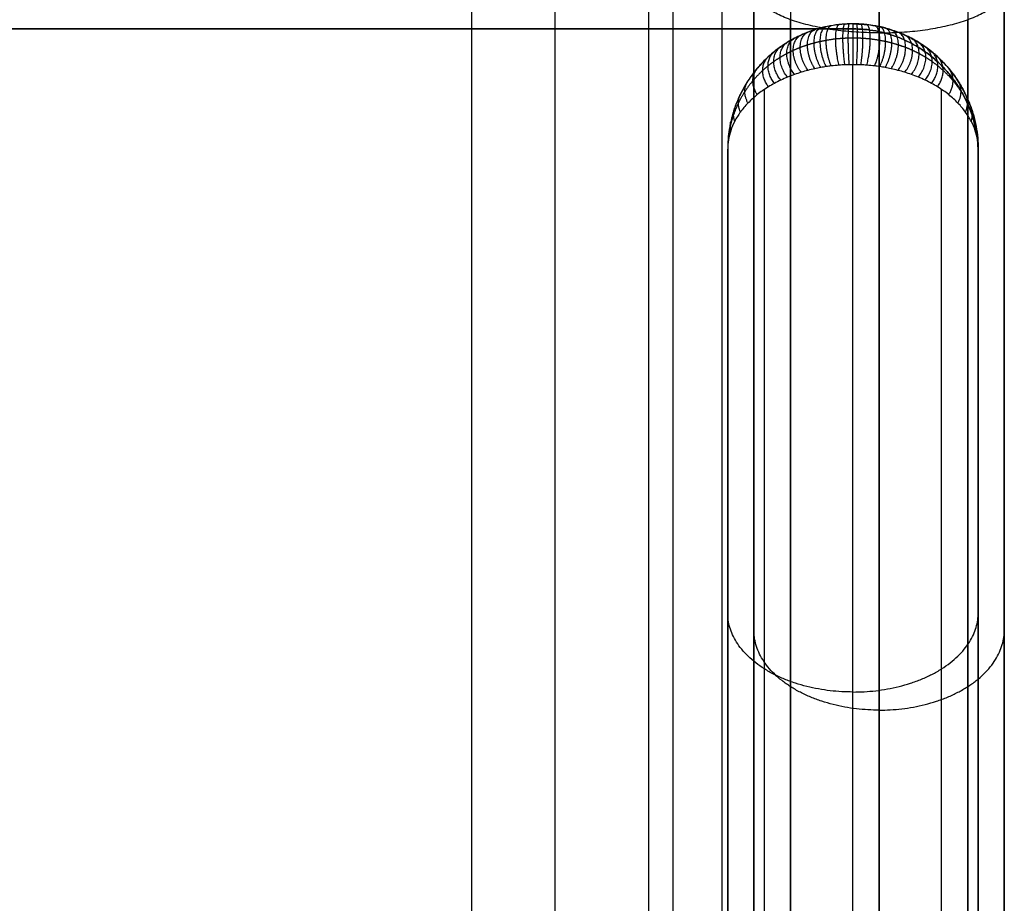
# Model space of a CAD drawing. Header units: millimetres. Extents: x -1267 to 621, y -1022 to -212.
# Tile 16 of 22: x 503 to 621, y -916 to -811. Entities that reach past the tile are written whole.
import ezdxf

# ---------------------------------------------------------------- set-up
doc = ezdxf.new("R2010")
doc.units = ezdxf.units.MM
doc.layers.add('Calque 08$Calque 09', color=1, linetype='Continuous', true_color=0xff000e)

msp = doc.modelspace()

# ---------------------------------------------------------------- linework, layer by layer
at = {"layer": 'Calque 08$Calque 09'}
for p, q in [((567, -232.1, 63.69), (567, -1002.1, 63.69)), ((557, -242.1, 423.69), (557, -992.1, 423.69)), ((590.83, -731.55, 510.36), (590.83, -931.45, 510.36)), ((620.83, -731.55, 510.36), (620.83, -931.45, 510.36)), ((602.7, -811.61, 37.44), (-1247.23, -811.61, 37.44)), ((602.7, -811.61, 13.69), (602.7, -811.61, 63.69)), ((587.7, -826.01, 597.63), (587.7, -826.01, 15.36)), ((617.7, -826.01, 597.63), (617.7, -826.01, 15.36))]:
    msp.add_line(p, q, dxfattribs=at)
for points in [[(587, -227.1, 393.69), (587, -617.1, 393.69), (587, -1007.1, 393.69)], [(587, -227.1, 83.69), (587, -617.1, 83.69), (587, -1007.1, 83.69)], [(587, -227.1, 243.69), (587, -617.1, 243.69), (587, -1007.1, 243.69)], [(581.14, -228.57, 69.54), (581.14, -617.1, 69.54), (581.14, -1005.64, 69.54)], [(578.21, -231.5, 414.9), (578.21, -617.1, 414.9), (578.21, -1002.71, 414.9)], [(590.83, -869.07, 560.36), (590.83, -800.31, 560.36), (590.83, -731.55, 560.36)], [(595.22, -731.55, 499.76), (595.22, -843.61, 499.76), (595.22, -955.66, 499.76)], [(605.83, -731.55, 495.36), (605.83, -848.62, 495.36), (605.83, -965.69, 495.36)], [(605.83, -812.09, 625.36), (605.83, -771.82, 625.36), (605.83, -731.55, 625.36)], [(616.44, -731.55, 499.76), (616.44, -843.61, 499.76), (616.44, -955.66, 499.76)], [(620.83, -869.07, 560.36), (620.83, -800.31, 560.36), (620.83, -731.55, 560.36)], [(590.83, -931.45, 510.36), (590.83, -869.07, 560.36), (590.83, -806.7, 610.36)], [(620.83, -931.45, 510.36), (620.83, -869.07, 560.36), (620.83, -806.7, 610.36)], [(595.22, -957.03, 503.53), (595.22, -883.77, 562.25), (595.22, -810.51, 620.97)], [(602.7, -811.01, 622.83), (602.7, -811.01, 319.1), (602.7, -811.01, 15.36)], [(616.44, -957.03, 503.53), (616.44, -883.77, 562.25), (616.44, -810.51, 620.97)], [(602.7, -811.61, 63.69), (-322.27, -811.61, 63.69), (-1247.23, -811.61, 63.69)], [(-1247.23, -811.61, 13.69), (-322.27, -811.61, 13.69), (602.7, -811.61, 13.69)], [(605.83, -967.63, 500.68), (605.83, -889.86, 563.02), (605.83, -812.09, 625.36)], [(592.09, -815.4, 615.45), (592.09, -815.4, 315.41), (592.09, -815.4, 15.36)], [(602.7, -971.01, 499.17), (602.7, -893.45, 562.17), (602.7, -815.9, 625.16)], [(613.3, -816, 13.69), (613.3, -816, 38.69), (613.3, -816, 63.69)], [(613.31, -815.4, 615.45), (613.31, -815.4, 315.41), (613.31, -815.4, 15.36)], [(592.09, -966.61, 497.08), (592.09, -892.74, 557.09), (592.09, -818.86, 617.1)], [(613.31, -966.61, 497.08), (613.31, -892.74, 557.09), (613.31, -818.86, 617.1)], [(587.7, -956.01, 492.03), (587.7, -891.01, 544.83), (587.7, -826.01, 597.63)], [(587.7, -826.01, 15.36), (587.7, -891.01, 15.36), (587.7, -956.01, 15.36)], [(587.7, -956.01, 199.25), (587.7, -891.01, 199.25), (587.7, -826.01, 199.25)], [(617.7, -956.01, 492.03), (617.7, -891.01, 544.83), (617.7, -826.01, 597.63)], [(617.7, -826.01, 15.36), (617.7, -891.01, 15.36), (617.7, -956.01, 15.36)], [(617.7, -956.01, 199.25), (617.7, -891.01, 199.25), (617.7, -826.01, 199.25)], [(617.7, -956.12, 63.69), (617.7, -891.36, 63.69), (617.7, -826.61, 63.69)], [(617.7, -956.12, 13.69), (617.7, -891.36, 13.69), (617.7, -826.61, 13.69)], [(617.7, -826.61, 13.69), (617.7, -826.61, 38.69), (617.7, -826.61, 63.69)], [(617.7, -956.12, 38.69), (617.7, -891.36, 38.69), (617.7, -826.61, 38.69)], [(587.7, -891.01, 544.83), (587.7, -891.01, 280.1), (587.7, -891.01, 15.36)], [(617.7, -891.01, 544.83), (617.7, -891.01, 280.1), (617.7, -891.01, 15.36)]]:
    msp.add_open_spline(points, degree=2, dxfattribs=at)
at = {"layer": 'Calque 08$Calque 09', "extrusion": (-1.30253e-13, -0.940927, -0.338609)}
msp.add_open_spline([(605.83, -812.09, 625.36), (605.02, -812.09, 625.36), (603.35, -812.04, 625.23), (600.86, -811.82, 624.6), (598.42, -811.42, 623.5), (596.17, -810.87, 621.95), (594.22, -810.16, 620), (592.68, -809.35, 617.75), (591.59, -808.48, 615.32), (590.96, -807.59, 612.84), (590.83, -806.99, 611.17), (590.83, -806.7, 610.36)], degree=3, knots=[0, 0, 0, 0, 2.429317, 5.000436, 7.694276, 10.481572, 13.32267, 16.169812, 18.971954, 21.680898, 24.256776, 24.256776, 24.256776, 24.256776], dxfattribs=at)
at = {"layer": 'Calque 08$Calque 09', "extrusion": (-3.21885e-14, 0.940927, 0.338609)}
msp.add_open_spline([(605.83, -812.09, 625.36), (606.64, -812.09, 625.36), (608.31, -812.04, 625.23), (610.8, -811.82, 624.6), (613.23, -811.42, 623.5), (615.49, -810.87, 621.95), (617.43, -810.16, 620), (618.98, -809.35, 617.75), (620.07, -808.48, 615.32), (620.69, -807.59, 612.84), (620.83, -806.99, 611.17), (620.83, -806.7, 610.36)], degree=3, knots=[0, 0, 0, 0, 2.429317, 5.000436, 7.694276, 10.481572, 13.32267, 16.169812, 18.971954, 21.680898, 24.256776, 24.256776, 24.256776, 24.256776], dxfattribs=at)
at = {"layer": 'Calque 08$Calque 09'}
for points, knots in [([(602.7, -811.01, 622.83), (602.55, -811.01, 622.83), (602.24, -811.01, 622.83), (601.68, -811.04, 622.78), (600.95, -811.1, 622.68), (600.2, -811.21, 622.49), (599.47, -811.35, 622.25), (598.81, -811.51, 621.98), (598.07, -811.73, 621.62), (597.28, -812.01, 621.15), (596.47, -812.35, 620.57), (595.65, -812.76, 619.9), (594.83, -813.22, 619.11), (594.03, -813.75, 618.22), (593.27, -814.33, 617.25), (592.28, -815.18, 615.82), (591.18, -816.34, 613.87), (590.07, -817.85, 611.34), (589.18, -819.43, 608.68), (588.5, -821.07, 605.93), (588.03, -822.72, 603.16), (587.76, -824.37, 600.38), (587.7, -825.46, 598.55), (587.7, -826.01, 597.63)], [0, 0, 0, 0, 0.352897, 0.765074, 1.333677, 2.134245, 2.666828, 3.2609, 3.957616, 4.809806, 5.719626, 6.675797, 7.795284, 8.987619, 10.209328, 11.483612, 14.297511, 17.218048, 20.27994, 23.380338, 26.507733, 29.569865, 32.614143, 32.614143, 32.614143, 32.614143]), ([(617.7, -826.01, 597.63), (617.7, -825.46, 598.55), (617.64, -824.37, 600.38), (617.37, -822.72, 603.16), (616.9, -821.07, 605.93), (616.22, -819.43, 608.68), (615.33, -817.85, 611.34), (614.23, -816.34, 613.87), (613.12, -815.18, 615.82), (612.13, -814.33, 617.25), (611.37, -813.75, 618.22), (610.57, -813.22, 619.11), (609.75, -812.76, 619.9), (608.93, -812.35, 620.57), (608.12, -812.01, 621.15), (607.33, -811.73, 621.62), (606.59, -811.51, 621.98), (605.93, -811.35, 622.25), (605.2, -811.21, 622.49), (604.45, -811.1, 622.68), (603.72, -811.04, 622.78), (603.17, -811.01, 622.83), (602.85, -811.01, 622.83), (602.7, -811.01, 622.83)], [0, 0, 0, 0, 3.044394, 6.106526, 9.233921, 12.334319, 15.39621, 18.316748, 21.130647, 22.404931, 23.626639, 24.818974, 25.938461, 26.894632, 27.804453, 28.656642, 29.353359, 29.94743, 30.480014, 31.280581, 31.849184, 32.261361, 32.614258, 32.614258, 32.614258, 32.614258]), ([(602.7, -815.9, 625.16), (602.55, -815.9, 625.16), (602.24, -815.9, 625.15), (601.68, -815.92, 625.11), (600.95, -815.96, 624.99), (600.2, -816.03, 624.79), (599.47, -816.13, 624.53), (598.81, -816.24, 624.23), (598.07, -816.39, 623.83), (597.28, -816.58, 623.32), (596.47, -816.81, 622.69), (595.65, -817.08, 621.95), (594.83, -817.39, 621.09), (594.03, -817.75, 620.12), (593.27, -818.14, 619.06), (592.28, -818.71, 617.5), (591.18, -819.49, 615.37), (590.07, -820.51, 612.61), (589.18, -821.57, 609.71), (588.5, -822.68, 606.7), (588.03, -823.79, 603.67), (587.76, -824.9, 600.64), (587.7, -825.64, 598.63), (587.7, -826.01, 597.63)], [0, 0, 0, 0, 0.352897, 0.765074, 1.333677, 2.134245, 2.666828, 3.2609, 3.957616, 4.809806, 5.719626, 6.675797, 7.795284, 8.987619, 10.209328, 11.483612, 14.297511, 17.218048, 20.27994, 23.380338, 26.507733, 29.569865, 32.614143, 32.614143, 32.614143, 32.614143]), ([(617.7, -826.01, 597.63), (617.7, -825.64, 598.63), (617.64, -824.9, 600.64), (617.37, -823.79, 603.67), (616.9, -822.68, 606.7), (616.22, -821.57, 609.71), (615.33, -820.51, 612.61), (614.23, -819.49, 615.37), (613.12, -818.71, 617.5), (612.13, -818.14, 619.06), (611.37, -817.75, 620.12), (610.57, -817.39, 621.09), (609.75, -817.08, 621.95), (608.93, -816.81, 622.69), (608.12, -816.58, 623.32), (607.33, -816.39, 623.83), (606.59, -816.24, 624.23), (605.93, -816.13, 624.53), (605.2, -816.03, 624.79), (604.45, -815.96, 624.99), (603.72, -815.92, 625.11), (603.17, -815.9, 625.15), (602.85, -815.9, 625.16), (602.7, -815.9, 625.16)], [0, 0, 0, 0, 3.044394, 6.106526, 9.233921, 12.334319, 15.39621, 18.316748, 21.130647, 22.404931, 23.626639, 24.818974, 25.938461, 26.894632, 27.804453, 28.656642, 29.353359, 29.94743, 30.480014, 31.280581, 31.849184, 32.261361, 32.614258, 32.614258, 32.614258, 32.614258])]:
    msp.add_open_spline(points, degree=3, knots=knots, dxfattribs=at)
for points, weights in [([(602.7, -811.01, 15.36), (587.7, -811.01, 15.36), (587.7, -826.01, 15.36)], [1, 0.707106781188, 1]), ([(602.7, -811.01, 199.25), (587.7, -811.01, 199.25), (587.7, -826.01, 199.25)], [1, 0.707106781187, 1]), ([(602.7, -811.01, 15.36), (617.7, -811.01, 15.36), (617.7, -826.01, 15.36)], [1, 0.707106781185, 1]), ([(602.7, -811.01, 199.25), (617.7, -811.01, 199.25), (617.7, -826.01, 199.25)], [1, 0.707106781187, 1]), ([(617.7, -826.61, 63.69), (617.7, -811.61, 63.69), (602.7, -811.61, 63.69)], [1, 0.707106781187, 1]), ([(602.7, -811.61, 13.69), (617.7, -811.61, 13.69), (617.7, -826.61, 13.69)], [1, 0.707106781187, 1]), ([(617.7, -826.61, 38.69), (617.7, -811.61, 38.69), (602.7, -811.61, 38.69)], [1, 0.707106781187, 1])]:
    msp.add_rational_spline(points, weights, degree=2, dxfattribs=at)
at = {"layer": 'Calque 08$Calque 09', "extrusion": (0.891319, 0.194808, 0.40939)}
msp.add_rational_spline([(599.5, -816.13, 624.53), (597.25, -811.84, 627.38), (599.5, -811.35, 622.25)], [1, 0.471035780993, 1], degree=2, dxfattribs=at)
at = {"layer": 'Calque 08$Calque 09', "extrusion": (0.925491, 0.16275, 0.34202)}
msp.add_rational_spline([(600.1, -816.05, 624.75), (598.14, -811.58, 627.93), (600.1, -811.23, 622.45)], [1, 0.457338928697, 1], degree=2, dxfattribs=at)
at = {"layer": 'Calque 08$Calque 09', "extrusion": (0.968424, 0.107124, 0.225121)}
msp.add_rational_spline([(601.05, -815.96, 625), (599.69, -811.25, 628.63), (601.05, -811.1, 622.68)], [1, 0.441087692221, 1], degree=2, dxfattribs=at)
at = {"layer": 'Calque 08$Calque 09', "extrusion": (0.989205, 0.062966, 0.132323)}
msp.add_rational_spline([(601.75, -815.92, 625.11), (600.93, -811.09, 628.96), (601.75, -811.04, 622.78)], [1, 0.433582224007, 1], degree=2, dxfattribs=at)
at = {"layer": 'Calque 08$Calque 09', "extrusion": (0.997668, 0.02933, 0.061636)}
msp.add_rational_spline([(602.26, -815.9, 625.15), (601.87, -811.02, 629.1), (602.26, -811.01, 622.82)], [1, 0.430589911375, 1], degree=2, dxfattribs=at)
at = {"layer": 'Calque 08$Calque 09', "extrusion": (1, 9.58509e-11, 2.78403e-10)}
msp.add_rational_spline([(602.7, -811.01, 622.83), (602.7, -811.01, 629.14), (602.7, -815.9, 625.16)], [1, 0.429771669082, 1], degree=2, dxfattribs=at)
at = {"layer": 'Calque 08$Calque 09', "extrusion": (0.997668, -0.02933, -0.061637)}
msp.add_rational_spline([(603.14, -815.9, 625.15), (603.53, -811.02, 629.1), (603.14, -811.01, 622.82)], [1, 0.430589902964, 1], degree=2, dxfattribs=at)
at = {"layer": 'Calque 08$Calque 09', "extrusion": (0.989205, -0.062966, -0.132323)}
msp.add_rational_spline([(603.65, -815.92, 625.11), (604.48, -811.09, 628.96), (603.65, -811.04, 622.78)], [1, 0.433582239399, 1], degree=2, dxfattribs=at)
at = {"layer": 'Calque 08$Calque 09', "extrusion": (0.968424, -0.107124, -0.225121)}
msp.add_rational_spline([(604.35, -815.96, 625), (605.72, -811.25, 628.63), (604.35, -811.1, 622.68)], [1, 0.441087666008, 1], degree=2, dxfattribs=at)
at = {"layer": 'Calque 08$Calque 09', "extrusion": (0.925492, -0.16275, -0.34202)}
msp.add_rational_spline([(605.3, -816.05, 624.75), (607.26, -811.58, 627.93), (605.3, -811.23, 622.45)], [1, 0.457338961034, 1], degree=2, dxfattribs=at)
at = {"layer": 'Calque 08$Calque 09', "extrusion": (0.891317, -0.19481, -0.409393)}
msp.add_rational_spline([(605.9, -816.13, 624.53), (608.15, -811.84, 627.38), (605.9, -811.35, 622.25)], [1, 0.471035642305, 1], degree=2, dxfattribs=at)
at = {"layer": 'Calque 08$Calque 09', "extrusion": (0.686977, 0.312242, 0.656177)}
msp.add_rational_spline([(596.49, -816.8, 622.69), (593.91, -813.53, 623.84), (596.49, -812.35, 620.58)], [1, 0.569469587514, 1], degree=2, dxfattribs=at)
at = {"layer": 'Calque 08$Calque 09', "extrusion": (0.744508, 0.286862, 0.602842)}
msp.add_rational_spline([(597.31, -816.57, 623.32), (594.67, -813.03, 624.89), (597.31, -812.01, 621.15)], [1, 0.538606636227, 1], degree=2, dxfattribs=at)
at = {"layer": 'Calque 08$Calque 09', "extrusion": (0.80217, 0.256562, 0.539165)}
msp.add_rational_spline([(598.13, -816.38, 623.85), (595.54, -812.55, 625.89), (598.13, -811.72, 621.64)], [1, 0.510260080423, 1], degree=2, dxfattribs=at)
at = {"layer": 'Calque 08$Calque 09', "extrusion": (0.850662, 0.22589, 0.474708)}
msp.add_rational_spline([(598.85, -816.24, 624.24), (596.39, -812.16, 626.71), (598.85, -811.51, 621.99)], [1, 0.488269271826, 1], degree=2, dxfattribs=at)
at = {"layer": 'Calque 08$Calque 09', "extrusion": (0.850663, -0.225889, -0.474708)}
msp.add_rational_spline([(606.55, -816.24, 624.24), (609.01, -812.16, 626.71), (606.55, -811.51, 621.99)], [1, 0.48826934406, 1], degree=2, dxfattribs=at)
at = {"layer": 'Calque 08$Calque 09', "extrusion": (0.802169, -0.256562, -0.539166)}
msp.add_rational_spline([(607.27, -816.38, 623.85), (609.87, -812.55, 625.89), (607.27, -811.72, 621.64)], [1, 0.510259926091, 1], degree=2, dxfattribs=at)
at = {"layer": 'Calque 08$Calque 09', "extrusion": (0.744508, -0.286862, -0.602841)}
msp.add_rational_spline([(608.09, -816.57, 623.32), (610.73, -813.03, 624.89), (608.09, -812.01, 621.15)], [1, 0.538606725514, 1], degree=2, dxfattribs=at)
at = {"layer": 'Calque 08$Calque 09', "extrusion": (0.686976, -0.312242, -0.656177)}
msp.add_rational_spline([(608.91, -816.8, 622.69), (611.49, -813.53, 623.84), (608.91, -812.35, 620.58)], [1, 0.569469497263, 1], degree=2, dxfattribs=at)
at = {"layer": 'Calque 08$Calque 09'}
for points, weights, knots in [([(602.7, -812.72, 625.54), (602.52, -812.72, 625.54), (602.11, -812.72, 625.53), (601.42, -812.76, 625.46), (600.51, -812.83, 625.3), (599.6, -812.97, 625.02), (598.75, -813.14, 624.66), (598, -813.32, 624.28), (597.19, -813.56, 623.78), (596.36, -813.85, 623.16), (595.53, -814.2, 622.43), (594.73, -814.59, 621.6), (593.95, -815.04, 620.67), (593.2, -815.53, 619.63), (592.51, -816.06, 618.53), (591.63, -816.81, 616.94), (590.67, -817.83, 614.81), (589.71, -819.12, 612.09), (588.95, -820.47, 609.26), (588.38, -821.86, 606.35), (587.98, -823.25, 603.42), (587.75, -824.63, 600.51), (587.7, -825.55, 598.59), (587.7, -826.01, 597.63)], [0.714885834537, 0.714885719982, 0.715183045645, 0.716807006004, 0.72077140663, 0.72732868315, 0.735644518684, 0.744516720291, 0.755863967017, 0.769583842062, 0.785022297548, 0.801815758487, 0.819636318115, 0.837958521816, 0.855917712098, 0.879979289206, 0.907878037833, 0.93660534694, 0.960141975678, 0.978324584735, 0.990981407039, 0.998382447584, 0.999999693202, 1], [0, 0, 0, 0, 0.352897, 0.765074, 1.333677, 2.134245, 2.666828, 3.2609, 3.957616, 4.809806, 5.719626, 6.675797, 7.795284, 8.987619, 10.209328, 11.483612, 14.297511, 17.218048, 20.27994, 23.380338, 26.507733, 29.569865, 32.614143, 32.614143, 32.614143, 32.614143]), ([(617.7, -826.01, 597.63), (617.7, -825.55, 598.59), (617.65, -824.63, 600.51), (617.42, -823.25, 603.42), (617.03, -821.86, 606.35), (616.45, -820.47, 609.26), (615.69, -819.12, 612.09), (614.74, -817.83, 614.81), (613.77, -816.81, 616.94), (612.89, -816.06, 618.53), (612.2, -815.53, 619.63), (611.45, -815.04, 620.67), (610.67, -814.59, 621.6), (609.87, -814.2, 622.43), (609.05, -813.85, 623.16), (608.21, -813.56, 623.78), (607.41, -813.32, 624.28), (606.66, -813.14, 624.66), (605.8, -812.97, 625.02), (604.89, -812.83, 625.3), (603.99, -812.76, 625.46), (603.29, -812.72, 625.53), (602.89, -812.72, 625.54), (602.7, -812.72, 625.54)], [1, 0.999999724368, 0.998382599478, 0.990981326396, 0.978324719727, 0.960141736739, 0.936605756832, 0.907877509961, 0.879980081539, 0.855916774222, 0.837959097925, 0.819635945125, 0.801815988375, 0.785022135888, 0.769584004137, 0.755863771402, 0.744516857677, 0.735644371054, 0.727328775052, 0.720771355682, 0.716807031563, 0.715183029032, 0.714885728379, 0.714885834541], [0, 0, 0, 0, 3.044394, 6.106526, 9.233921, 12.334319, 15.39621, 18.316748, 21.130647, 22.404931, 23.626639, 24.818974, 25.938461, 26.894632, 27.804453, 28.656642, 29.353359, 29.94743, 30.480014, 31.280581, 31.849184, 32.261361, 32.614258, 32.614258, 32.614258, 32.614258])]:
    msp.add_rational_spline(points, weights, degree=3, knots=knots, dxfattribs=at)
at = {"layer": 'Calque 08$Calque 09', "extrusion": (0.574114, 0.351814, 0.739338)}
msp.add_rational_spline([(594.86, -817.39, 621.11), (592.58, -814.61, 621.56), (594.86, -813.22, 619.12)], [1, 0.638187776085, 1], degree=2, dxfattribs=at)
at = {"layer": 'Calque 08$Calque 09', "extrusion": (0.631843, 0.333046, 0.699897)}
msp.add_rational_spline([(595.71, -817.06, 621.99), (593.24, -814.04, 622.77), (595.71, -812.74, 619.93)], [1, 0.601642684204, 1], degree=2, dxfattribs=at)
at = {"layer": 'Calque 08$Calque 09', "extrusion": (0.631844, -0.333045, -0.699896)}
msp.add_rational_spline([(609.7, -817.06, 621.99), (612.16, -814.04, 622.77), (609.7, -812.74, 619.93)], [1, 0.601642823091, 1], degree=2, dxfattribs=at)
at = {"layer": 'Calque 08$Calque 09', "extrusion": (0.574112, -0.351814, -0.739339)}
msp.add_rational_spline([(610.54, -817.39, 621.11), (612.82, -814.61, 621.56), (610.54, -813.22, 619.12)], [1, 0.638187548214, 1], degree=2, dxfattribs=at)
at = {"layer": 'Calque 08$Calque 09', "extrusion": (0.470781, 0.379088, 0.796654)}
msp.add_rational_spline([(593.29, -818.13, 619.07), (591.45, -815.81, 619.05), (593.29, -814.32, 617.26)], [1, 0.710919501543, 1], degree=2, dxfattribs=at)
at = {"layer": 'Calque 08$Calque 09', "extrusion": (0.51985, 0.36706, 0.771377)}
msp.add_rational_spline([(594.05, -817.75, 620.12), (591.98, -815.21, 620.3), (594.05, -813.75, 618.22)], [1, 0.675240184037, 1], degree=2, dxfattribs=at)
at = {"layer": 'Calque 08$Calque 09', "extrusion": (0.519854, -0.367059, -0.771375)}
msp.add_rational_spline([(611.35, -817.75, 620.12), (613.42, -815.21, 620.3), (611.35, -813.75, 618.22)], [1, 0.67524052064, 1], degree=2, dxfattribs=at)
at = {"layer": 'Calque 08$Calque 09', "extrusion": (0.470767, -0.379091, -0.796661)}
msp.add_rational_spline([(612.11, -818.13, 619.07), (613.95, -815.81, 619.05), (612.11, -814.32, 617.26)], [1, 0.710918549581, 1], degree=2, dxfattribs=at)
at = {"layer": 'Calque 08$Calque 09', "extrusion": (0.425401, 0.388865, 0.817201)}
msp.add_rational_spline([(592.58, -818.55, 617.95), (590.96, -816.41, 617.78), (592.58, -814.94, 616.23)], [1, 0.745567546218, 1], degree=2, dxfattribs=at)
at = {"layer": 'Calque 08$Calque 09', "extrusion": (0.425404, -0.388864, -0.8172)}
msp.add_rational_spline([(612.82, -818.55, 617.95), (614.44, -816.41, 617.78), (612.82, -814.94, 616.23)], [1, 0.745567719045, 1], degree=2, dxfattribs=at)
at = {"layer": 'Calque 08$Calque 09', "extrusion": (0.340922, 0.403941, 0.848884)}
msp.add_rational_spline([(591.24, -819.49, 615.39), (590.06, -817.73, 615.02), (591.24, -816.33, 613.89)], [1, 0.812933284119, 1], degree=2, dxfattribs=at)
at = {"layer": 'Calque 08$Calque 09', "extrusion": (0.340916, -0.403942, -0.848886)}
msp.add_rational_spline([(614.16, -819.49, 615.39), (615.34, -817.73, 615.02), (614.16, -816.33, 613.89)], [1, 0.812933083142, 1], degree=2, dxfattribs=at)
at = {"layer": 'Calque 08$Calque 09', "extrusion": (0.2692, 0.413821, 0.869646)}
msp.add_rational_spline([(590.13, -820.49, 612.64), (589.32, -819.06, 612.21), (590.13, -817.83, 611.37)], [1, 0.870364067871, 1], degree=2, dxfattribs=at)
at = {"layer": 'Calque 08$Calque 09', "extrusion": (0.269212, -0.413819, -0.869643)}
msp.add_rational_spline([(615.27, -820.49, 612.64), (616.08, -819.06, 612.21), (615.27, -817.83, 611.37)], [1, 0.87036434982, 1], degree=2, dxfattribs=at)
at = {"layer": 'Calque 08$Calque 09', "extrusion": (0.205359, 0.420525, 0.883734)}
msp.add_rational_spline([(589.22, -821.57, 609.71), (588.72, -820.45, 609.3), (589.22, -819.42, 608.69)], [1, 0.918155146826, 1], degree=2, dxfattribs=at)
at = {"layer": 'Calque 08$Calque 09', "extrusion": (0.205348, -0.420526, -0.883736)}
msp.add_rational_spline([(616.18, -821.57, 609.71), (616.68, -820.45, 609.3), (616.18, -819.42, 608.69)], [1, 0.918155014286, 1], degree=2, dxfattribs=at)
at = {"layer": 'Calque 08$Calque 09', "extrusion": (0.148264, 0.424934, 0.893)}
msp.add_rational_spline([(588.54, -822.68, 606.7), (588.26, -821.85, 606.36), (588.54, -821.06, 605.94)], [1, 0.954707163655, 1], degree=2, dxfattribs=at)
at = {"layer": 'Calque 08$Calque 09', "extrusion": (0.148276, -0.424933, -0.892998)}
msp.add_rational_spline([(616.86, -822.68, 606.7), (617.14, -821.85, 606.36), (616.86, -821.06, 605.94)], [1, 0.954707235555, 1], degree=2, dxfattribs=at)
at = {"layer": 'Calque 08$Calque 09', "extrusion": (0.095696, 0.427711, 0.898836)}
msp.add_rational_spline([(588.06, -823.8, 603.64), (587.95, -823.26, 603.4), (588.06, -822.73, 603.13)], [1, 0.98036796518, 1], degree=2, dxfattribs=at)
at = {"layer": 'Calque 08$Calque 09', "extrusion": (0.095677, -0.427712, -0.898837)}
msp.add_rational_spline([(617.34, -823.8, 603.64), (617.46, -823.26, 603.4), (617.34, -822.73, 603.13)], [1, 0.980367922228, 1], degree=2, dxfattribs=at)
at = {"layer": 'Calque 08$Calque 09', "extrusion": (0.046913, 0.42921, 0.901986)}
msp.add_rational_spline([(587.79, -824.9, 600.63), (587.76, -824.64, 600.5), (587.79, -824.37, 600.38)], [1, 0.995145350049, 1], degree=2, dxfattribs=at)
at = {"layer": 'Calque 08$Calque 09', "extrusion": (0.046963, -0.429209, -0.901984)}
msp.add_rational_spline([(617.61, -824.9, 600.63), (617.64, -824.64, 600.5), (617.61, -824.37, 600.38)], [1, 0.995145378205, 1], degree=2, dxfattribs=at)
at = {"layer": 'Calque 08$Calque 09', "extrusion": (4.68777e-13, -0.776036, -0.630689)}
msp.add_rational_spline([(602.7, -891.01, 564.15), (587.7, -891.01, 564.15), (587.7, -881.55, 552.51)], [1, 0.707106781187, 1], degree=2, dxfattribs=at)
at = {"layer": 'Calque 08$Calque 09', "extrusion": (4.9227e-13, 0.776036, 0.630689)}
msp.add_rational_spline([(602.7, -891.01, 564.15), (617.7, -891.01, 564.15), (617.7, -881.55, 552.51)], [1, 0.707106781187, 1], degree=2, dxfattribs=at)
at = {"layer": 'Calque 08$Calque 09', "extrusion": (6.52508e-13, 0.771924, 0.635714)}
msp.add_rational_spline([(605.83, -893.18, 560.36), (590.83, -893.18, 560.36), (590.83, -883.59, 548.72)], [1, 0.707106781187, 1], degree=2, dxfattribs=at)
at = {"layer": 'Calque 08$Calque 09', "extrusion": (-5.70601e-13, 0.771924, 0.635714)}
msp.add_rational_spline([(605.83, -893.18, 560.36), (620.83, -893.18, 560.36), (620.83, -883.59, 548.72)], [1, 0.707106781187, 1], degree=2, dxfattribs=at)

doc.saveas('drawing.dxf')
